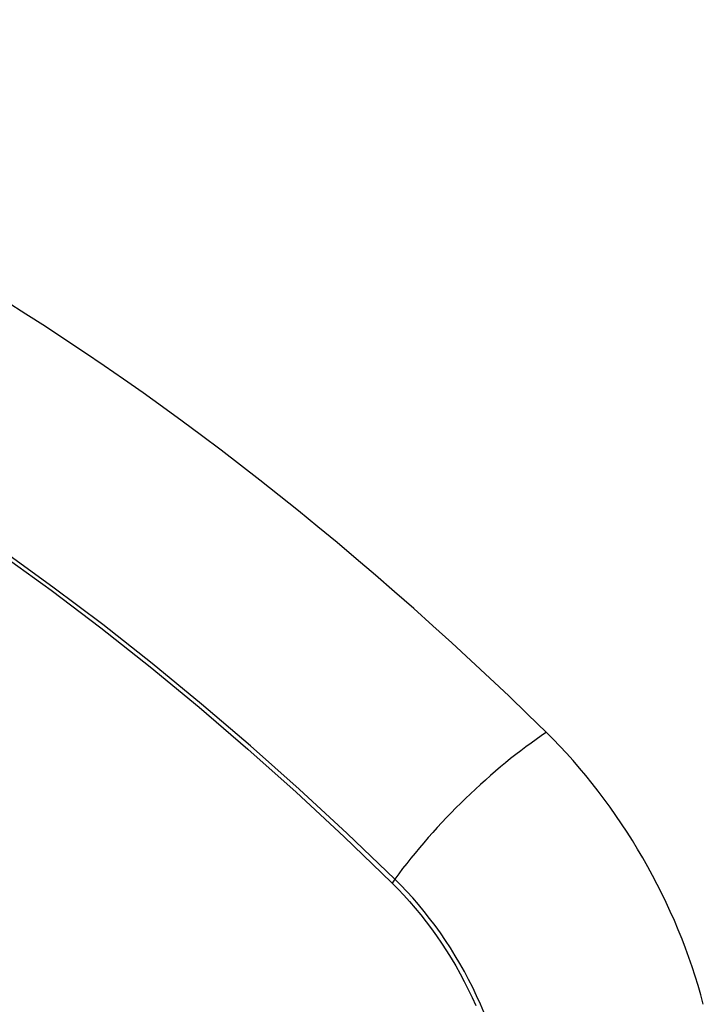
# Model space of a CAD drawing. Header units: inches. Extents: x 532.5 to 626.4, y 208.3 to 286.7.
# Tile 67 of 106: x 624.636 to 624.971, y 221.135 to 221.618. Entities that reach past the tile are written whole.
import ezdxf

# ---------------------------------------------------------------- set-up
doc = ezdxf.new("R2010")
doc.units = ezdxf.units.IN
doc.header["$MEASUREMENT"] = 0
doc.layers.add('Visible Edges(ANSI)', color=7, linetype='Continuous', lineweight=25)
doc.layers.add('Visible Tangent Edges(ANSI)', color=7, linetype='Continuous', lineweight=25)

msp = doc.modelspace()

# ---------------------------------------------------------------- linework, layer by layer
at = {"layer": 'Visible Edges(ANSI)'}
for centre, major_axis, start_param, end_param in [((624.59119, 220.44057), (-0.64835, 1.12588), 5.16346, 5.835982), ((624.48645, 220.94352), (0.15718, -0.27294), 2.362013, 7.062765), ((624.85298, 221.15577), (0.08841, -0.15353), 1.123593, 2.021867)]:
    msp.add_ellipse(centre, major_axis=major_axis, ratio=0.578093, start_param=start_param, end_param=end_param, dxfattribs=at)
msp.add_ellipse((624.48297, 220.94152), major_axis=(-0.15963, 0.2772), ratio=0.578093, dxfattribs=at)
at = {"layer": 'Visible Tangent Edges(ANSI)'}
msp.add_line((624.81845, 221.19518), (624.81878, 221.19485), dxfattribs=at)
at = {"layer": 'Visible Tangent Edges(ANSI)', "flags": 128}
for points in [[(624.82003, 221.19679), (624.79671, 221.21915), (624.77315, 221.24091), (624.74935, 221.26206), (624.72536, 221.28255), (624.70119, 221.30237), (624.67689, 221.32148), (624.65247, 221.33988), (624.62797, 221.35753)], [(624.62716, 221.35595), (624.65158, 221.3383), (624.67591, 221.3199), (624.70013, 221.30078), (624.72419, 221.28095), (624.74809, 221.26046), (624.77178, 221.23931), (624.79524, 221.21755), (624.81845, 221.19518)], [(624.81878, 221.19485), (624.82168, 221.19192), (624.82453, 221.1889), (624.82733, 221.18578), (624.83009, 221.18257), (624.83279, 221.17928), (624.83543, 221.17591), (624.83801, 221.17246), (624.84053, 221.16894), (624.84298, 221.16535), (624.84535, 221.1617), (624.84765, 221.158), (624.84988, 221.15424), (624.85202, 221.15044), (624.85408, 221.14659), (624.85605, 221.14271), (624.85793, 221.13879), (624.85973, 221.13485)], [(624.86371, 221.13154), (624.86198, 221.13559), (624.86016, 221.13963), (624.85824, 221.14363), (624.85623, 221.14761), (624.85413, 221.15154), (624.85194, 221.15544), (624.84967, 221.15928), (624.84731, 221.16307), (624.84487, 221.16679), (624.84236, 221.17046), (624.83978, 221.17405), (624.83713, 221.17756), (624.83442, 221.181), (624.83164, 221.18435), (624.82881, 221.1876), (624.82593, 221.19077), (624.823, 221.19383), (624.82003, 221.19679)]]:
    msp.add_lwpolyline(points, dxfattribs=at)
at = {"layer": 'Visible Tangent Edges(ANSI)'}
for centre, major_axis, ratio, start_param, end_param in [((624.48545, 220.94295), (-0.17285, 0.30015), 0.578093, 5.049711, 10.658253), ((624.87856, 221.20078), (-0.08267, -0.08436), 0.355706, 4.184098, 5.092458), ((624.4854, 220.94292), (-0.1503, 0.261), 0.578093, 4.099688, 6.899754), ((624.82491, 221.19712), (-0.00685, -0.00707), 0.357498, 5.09062, 5.354327)]:
    msp.add_ellipse(centre, major_axis=major_axis, ratio=ratio, start_param=start_param, end_param=end_param, dxfattribs=at)
for centre, major_axis in [((624.48604, 220.94329), (0.17078, -0.29656)), ((624.48307, 220.94158), (-0.16238, 0.28198)), ((624.48297, 220.94152), (0.16178, -0.28094))]:
    msp.add_ellipse(centre, major_axis=major_axis, ratio=0.578093, dxfattribs=at)

doc.saveas('drawing.dxf')
